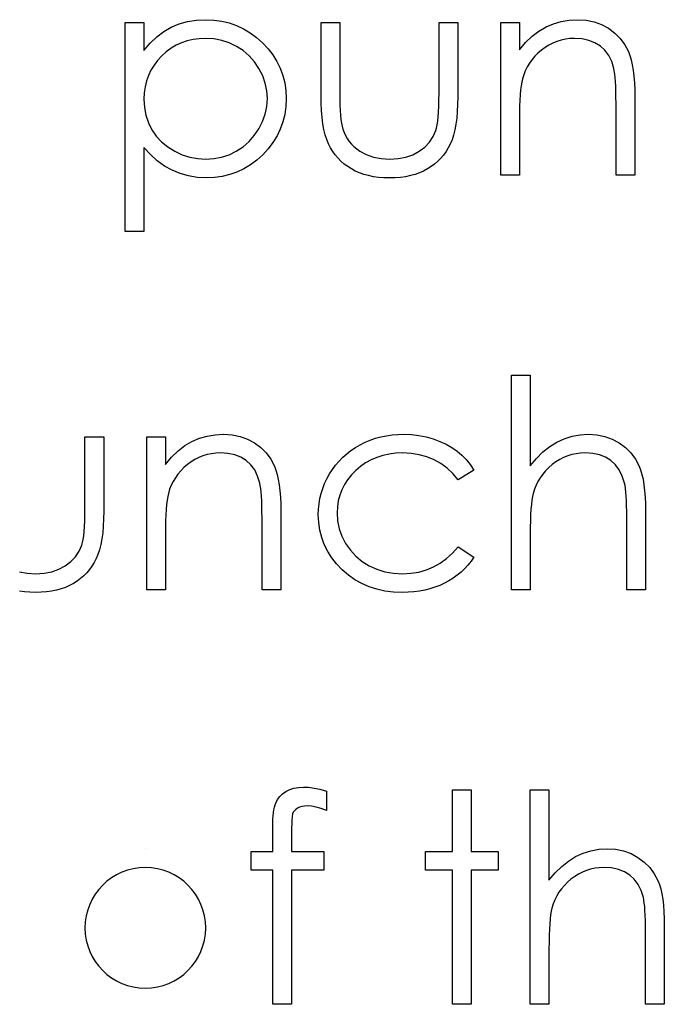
# Model space of a CAD drawing. Header units: inches. Extents: x 0.1 to 87.3, y 0.1 to 33.9.
# Tile 106 of 140: x 31.957 to 32.246, y 24.63 to 25.071. Entities that reach past the tile are written whole.
import ezdxf

# ---------------------------------------------------------------- set-up
doc = ezdxf.new("R2010")
doc.units = ezdxf.units.IN
doc.header["$MEASUREMENT"] = 0

msp = doc.modelspace()

# ---------------------------------------------------------------- linework, layer by layer
at = {"color": 7, "linetype": 'Continuous'}
msp.add_line((32.01303080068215, 24.6996293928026), (32.01303076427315, 24.6996293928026), dxfattribs=at)
at = {"color": 7, "linetype": 'Continuous', "flags": 128}
for points in [[(32.0039787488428, 25.06998258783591), (32.01239227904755, 25.06998258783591), (32.01239227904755, 25.06998258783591), (32.01239227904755, 25.05730605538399), (32.01239227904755, 25.05730605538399), (32.01515294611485, 25.06068646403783), (32.01810141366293, 25.0635598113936), (32.02125646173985, 25.06596365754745), (32.02461809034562, 25.06786044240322), (32.02818629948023, 25.06930650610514), (32.03194230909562, 25.07035818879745), (32.03590489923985, 25.07097793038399), (32.04007406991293, 25.07118451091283), (32.04007406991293, 25.07118451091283), (32.04371739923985, 25.07101549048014), (32.04724804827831, 25.07054598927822), (32.05062845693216, 25.06973844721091), (32.05387740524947, 25.06859286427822), (32.05699489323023, 25.0671468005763), (32.05996214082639, 25.06536269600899), (32.06281670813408, 25.06325933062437), (32.06552103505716, 25.06083670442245), (32.06800000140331, 25.0581887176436), (32.07014092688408, 25.05539049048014), (32.07196259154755, 25.05247958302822), (32.07344621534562, 25.04943721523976), (32.07461057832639, 25.04624460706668), (32.07543690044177, 25.04293931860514), (32.07592518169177, 25.03948378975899), (32.07609420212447, 25.03591558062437), (32.07609420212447, 25.03591558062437), (32.07592518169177, 25.03227225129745), (32.07543690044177, 25.02876038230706), (32.07462935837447, 25.0253987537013), (32.07348377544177, 25.02216858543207), (32.07200015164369, 25.01906987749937), (32.07019726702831, 25.01612140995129), (32.06807512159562, 25.01332318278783), (32.06561493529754, 25.01065641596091), (32.06292938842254, 25.00821500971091), (32.060112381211, 25.00611164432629), (32.05714513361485, 25.00432753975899), (32.05406520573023, 25.00286269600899), (32.05083503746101, 25.00173589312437), (32.04747340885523, 25.00092835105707), (32.04396153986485, 25.00044006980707), (32.04033699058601, 25.00027104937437), (32.04033699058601, 25.00027104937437), (32.03626172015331, 25.00047762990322), (32.03233669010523, 25.00113493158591), (32.02859946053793, 25.00218661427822), (32.02501247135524, 25.00368901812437), (32.02161328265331, 25.00560458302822), (32.01836433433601, 25.00795208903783), (32.01530318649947, 25.01071275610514), (32.01239227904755, 25.01388658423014), (32.01239227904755, 25.01388658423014), (32.01239227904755, 24.97623258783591), (32.01239227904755, 24.97623258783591), (32.00397881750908, 24.97623258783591), (32.00397881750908, 24.97623258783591), (32.00397881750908, 25.06998258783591)], [(32.09171901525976, 25.06998258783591), (32.10013266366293, 25.06998258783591), (32.10013266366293, 25.06998258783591), (32.10013266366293, 25.03820674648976), (32.10013266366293, 25.03820674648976), (32.10015144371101, 25.0354085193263), (32.10020778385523, 25.03285443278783), (32.10032046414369, 25.03050692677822), (32.10047070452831, 25.02838478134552), (32.10065850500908, 25.02650677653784), (32.10088386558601, 25.02483535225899), (32.10114678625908, 25.02340806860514), (32.10146604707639, 25.02218736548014), (32.10146604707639, 25.02218736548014), (32.1020294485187, 25.02066618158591), (32.10268675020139, 25.01922011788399), (32.10347551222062, 25.01786795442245), (32.10435817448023, 25.01659091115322), (32.10537229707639, 25.0153889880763), (32.106499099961, 25.01428096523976), (32.107719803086, 25.01324806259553), (32.10907196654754, 25.01230906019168), (32.11202043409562, 25.01073153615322), (32.11525060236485, 25.00958595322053), (32.11874369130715, 25.00890987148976), (32.12249970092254, 25.00868451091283), (32.12249970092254, 25.00868451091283), (32.12625571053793, 25.00890987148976), (32.12971123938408, 25.00956717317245), (32.13286628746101, 25.01067519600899), (32.13572085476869, 25.0122151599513), (32.13821860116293, 25.01411194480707), (32.14030318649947, 25.01630921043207), (32.14197461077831, 25.01876939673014), (32.14321409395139, 25.02151128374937), (32.14321409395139, 25.02151128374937), (32.14353335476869, 25.02263808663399), (32.14381505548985, 25.02402781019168), (32.14405919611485, 25.02569923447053), (32.14426577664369, 25.02765235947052), (32.14441601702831, 25.02988718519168), (32.14450991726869, 25.03238493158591), (32.14458503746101, 25.0351643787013), (32.14460381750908, 25.03820674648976), (32.14460381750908, 25.03820674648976), (32.14460381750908, 25.06998258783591), (32.14460381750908, 25.06998258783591), (32.15301727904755, 25.06998258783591), (32.15301727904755, 25.06998258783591), (32.15301727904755, 25.0366292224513), (32.15301727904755, 25.0366292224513), (32.15296093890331, 25.03323003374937), (32.1528106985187, 25.03003742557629), (32.15254777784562, 25.02705139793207), (32.15217217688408, 25.02430951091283), (32.15170267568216, 25.02175542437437), (32.15112049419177, 25.01944547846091), (32.15042563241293, 25.01734211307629), (32.1496368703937, 25.01544532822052), (32.14873542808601, 25.01371756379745), (32.14774008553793, 25.01208369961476), (32.14661328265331, 25.01054373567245), (32.14541135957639, 25.00909767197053), (32.14407797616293, 25.00774550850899), (32.14265069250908, 25.00650602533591), (32.14111072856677, 25.00534166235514), (32.13945808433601, 25.00428997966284), (32.13771153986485, 25.00335097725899), (32.13585231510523, 25.0025246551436), (32.13388041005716, 25.00184857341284), (32.13181460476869, 25.00128517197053), (32.1296173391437, 25.00083445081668), (32.12732617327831, 25.00051518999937), (32.12494110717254, 25.0003273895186), (32.12242458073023, 25.00027104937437), (32.12242458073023, 25.00027104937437), (32.119926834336, 25.0003273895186), (32.11752298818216, 25.00051518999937), (32.11523182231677, 25.00083445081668), (32.11303455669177, 25.00128517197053), (32.11094997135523, 25.00184857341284), (32.10897806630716, 25.0025246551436), (32.10710006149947, 25.00335097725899), (32.10533473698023, 25.00428997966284), (32.10368209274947, 25.00534166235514), (32.10212334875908, 25.00650602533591), (32.10067728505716, 25.00776428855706), (32.09934390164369, 25.0091164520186), (32.09812319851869, 25.0105812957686), (32.09701517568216, 25.01214003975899), (32.096001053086, 25.01379268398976), (32.09509961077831, 25.01553922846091), (32.09431084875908, 25.01745479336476), (32.09361598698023, 25.01959571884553), (32.09303380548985, 25.0219807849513), (32.09256430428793, 25.02457243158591), (32.09218870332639, 25.02740821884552), (32.09192578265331, 25.03045058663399), (32.0917755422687, 25.03373709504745), (32.09171920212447, 25.03724896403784), (32.09171920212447, 25.03724896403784), (32.09171920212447, 25.06998258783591)], [(32.17224776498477, 25.06998258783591), (32.18066150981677, 25.06998258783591), (32.18066150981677, 25.06998258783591), (32.18066150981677, 25.0576253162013), (32.18066150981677, 25.0576253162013), (32.18342217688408, 25.06093060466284), (32.18631430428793, 25.06376639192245), (32.18935667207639, 25.06609511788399), (32.19254928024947, 25.0679543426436), (32.19587334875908, 25.06936284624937), (32.19934765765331, 25.07037696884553), (32.20297220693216, 25.07097793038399), (32.20672821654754, 25.07118451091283), (32.20672821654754, 25.07118451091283), (32.21052178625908, 25.07094037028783), (32.21408999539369, 25.07022672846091), (32.21743284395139, 25.06900602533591), (32.22055033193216, 25.06731582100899), (32.2233673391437, 25.06521245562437), (32.22580874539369, 25.06277104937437), (32.22783699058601, 25.05999160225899), (32.22947085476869, 25.05687411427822), (32.23014693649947, 25.05512756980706), (32.23072911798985, 25.05313688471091), (32.23121739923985, 25.05093961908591), (32.23163056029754, 25.04849821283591), (32.23193104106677, 25.04583144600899), (32.2321564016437, 25.04293931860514), (32.23230664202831, 25.03980305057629), (32.23234420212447, 25.0364602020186), (32.23234420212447, 25.0364602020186), (32.23234420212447, 25.0014729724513), (32.23234420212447, 25.0014729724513), (32.223930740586, 25.0014729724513), (32.223930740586, 25.0014729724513), (32.223930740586, 25.0336995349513), (32.223930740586, 25.0336995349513), (32.22391196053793, 25.03649776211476), (32.22387440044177, 25.03905184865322), (32.22379928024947, 25.04136179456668), (32.223686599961, 25.04344637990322), (32.22353635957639, 25.04526804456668), (32.2233673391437, 25.04684556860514), (32.22316075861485, 25.04819773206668), (32.22293539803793, 25.04928697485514), (32.22293539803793, 25.04928697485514), (32.22197761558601, 25.05244202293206), (32.22064423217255, 25.0551839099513), (32.21895402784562, 25.05749385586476), (32.21690700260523, 25.05939064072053), (32.21450315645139, 25.0608742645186), (32.21176126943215, 25.06192594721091), (32.20868134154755, 25.06256446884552), (32.20526337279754, 25.06277104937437), (32.20526337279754, 25.06277104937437), (32.20323512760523, 25.06269592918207), (32.20126322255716, 25.06245178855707), (32.19932887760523, 25.06203862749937), (32.19746965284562, 25.06147522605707), (32.19564798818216, 25.06072402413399), (32.19388266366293, 25.05984136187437), (32.19217367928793, 25.05877089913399), (32.19052103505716, 25.05755019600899), (32.18896229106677, 25.05619803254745), (32.18755378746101, 25.05478952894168), (32.18627674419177, 25.05328712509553), (32.18513116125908, 25.05170960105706), (32.18413581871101, 25.0500569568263), (32.18327193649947, 25.04832919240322), (32.18253951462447, 25.04650752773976), (32.18195733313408, 25.04462952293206), (32.18195733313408, 25.04462952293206), (32.18165685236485, 25.04323979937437), (32.18139393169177, 25.0415871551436), (32.18116857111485, 25.03969037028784), (32.18098077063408, 25.03751188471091), (32.18084931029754, 25.03508925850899), (32.18073663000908, 25.03240371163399), (32.18068028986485, 25.02945524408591), (32.18066150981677, 25.02624385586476), (32.18066150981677, 25.02624385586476), (32.18066150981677, 25.0014729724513), (32.18066150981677, 25.0014729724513), (32.17224804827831, 25.0014729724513), (32.17224804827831, 25.0014729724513), (32.17224804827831, 25.06998258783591)], [(32.03999893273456, 25.06277104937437), (32.03714438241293, 25.06265836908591), (32.0344024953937, 25.06228276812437), (32.03177328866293, 25.06168180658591), (32.02925676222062, 25.06081792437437), (32.02685291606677, 25.05972868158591), (32.02458053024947, 25.05839529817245), (32.02240204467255, 25.05679899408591), (32.02035501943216, 25.05497732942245), (32.01849579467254, 25.05296786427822), (32.01688071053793, 25.05084571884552), (32.01550976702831, 25.0485921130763), (32.01438296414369, 25.0462258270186), (32.01351908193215, 25.04374686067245), (32.01289934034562, 25.04113643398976), (32.01252373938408, 25.0384133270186), (32.01239227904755, 25.03557753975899), (32.01239227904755, 25.03557753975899), (32.01261763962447, 25.03185909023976), (32.01327494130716, 25.02834722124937), (32.01438296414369, 25.02500437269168), (32.01594170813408, 25.02186810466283), (32.01791361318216, 25.01899475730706), (32.02027989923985, 25.01642189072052), (32.02302178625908, 25.0141682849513), (32.02613927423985, 25.01223393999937), (32.02950090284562, 25.01067519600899), (32.03295643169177, 25.00956717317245), (32.03648708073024, 25.00890987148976), (32.04013041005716, 25.00868451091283), (32.04013041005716, 25.00868451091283), (32.04369861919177, 25.00890987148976), (32.04715414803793, 25.00958595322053), (32.05051577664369, 25.01069397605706), (32.05374594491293, 25.01227150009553), (32.05676953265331, 25.0142434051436), (32.05947385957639, 25.01657213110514), (32.06184014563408, 25.01925767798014), (32.06388717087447, 25.0223000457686), (32.06553981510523, 25.02556777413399), (32.06674173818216, 25.02891062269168), (32.06743659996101, 25.03232859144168), (32.06768074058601, 25.03582168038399), (32.06768074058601, 25.03582168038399), (32.06745538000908, 25.03933354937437), (32.06674173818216, 25.04275151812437), (32.06557737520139, 25.04609436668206), (32.06392473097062, 25.0493245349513), (32.06189648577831, 25.05234812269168), (32.05953019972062, 25.05499610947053), (32.05684465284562, 25.05730605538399), (32.05383984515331, 25.05924040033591), (32.05059089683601, 25.06078036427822), (32.04721048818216, 25.06188838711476), (32.0436798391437, 25.06254568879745), (32.03999894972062, 25.06277104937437)], [(32.17705558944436, 24.91184925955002), (32.18546920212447, 24.91184925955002), (32.18546920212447, 24.91184925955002), (32.18546920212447, 24.87126557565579), (32.18546920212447, 24.87126557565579), (32.18824864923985, 24.87458964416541), (32.19117833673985, 24.87746299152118), (32.19422070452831, 24.87990439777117), (32.19741331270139, 24.88187630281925), (32.200737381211, 24.88341626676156), (32.20421169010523, 24.8845242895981), (32.20779867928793, 24.88518159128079), (32.21153590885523, 24.88540695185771), (32.21153590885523, 24.88540695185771), (32.21532947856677, 24.88516281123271), (32.21889768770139, 24.88444916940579), (32.22224053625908, 24.88322846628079), (32.22535802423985, 24.88153826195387), (32.22817503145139, 24.87943489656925), (32.23061643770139, 24.87701227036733), (32.2326446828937, 24.87423282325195), (32.23427854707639, 24.87113411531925), (32.23495462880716, 24.8693875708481), (32.23553681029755, 24.86739688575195), (32.23602509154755, 24.86519962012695), (32.23643825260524, 24.86275821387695), (32.23673873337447, 24.86007266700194), (32.23696409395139, 24.8571805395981), (32.237114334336, 24.85404427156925), (32.23715189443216, 24.85068264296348), (32.23715189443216, 24.85068264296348), (32.23715189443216, 24.81569541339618), (32.23715189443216, 24.81569541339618), (32.22873843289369, 24.81569541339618), (32.22873843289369, 24.81569541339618), (32.22873843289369, 24.84792197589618), (32.22873843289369, 24.84792197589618), (32.22871965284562, 24.85072020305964), (32.22868209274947, 24.8532742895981), (32.22860697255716, 24.85558423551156), (32.22849429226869, 24.8576688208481), (32.22836283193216, 24.85949048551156), (32.22819381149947, 24.86106800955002), (32.22798723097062, 24.86242017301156), (32.22776187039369, 24.86350941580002), (32.22776187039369, 24.86350941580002), (32.22674774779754, 24.86666446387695), (32.225395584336, 24.86940635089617), (32.22370538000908, 24.87171629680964), (32.2216583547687, 24.87361308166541), (32.21927328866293, 24.87509670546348), (32.21655018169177, 24.87614838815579), (32.21347025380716, 24.87678690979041), (32.21005228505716, 24.87699349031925), (32.21005228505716, 24.87699349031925), (32.20802403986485, 24.87691837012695), (32.20605213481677, 24.87667422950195), (32.20411778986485, 24.87626106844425), (32.20225856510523, 24.87569766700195), (32.20043690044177, 24.87494646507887), (32.19869035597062, 24.87406380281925), (32.19698137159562, 24.87299334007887), (32.19532872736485, 24.87177263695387), (32.19376998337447, 24.87042047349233), (32.19236147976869, 24.86901196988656), (32.19108443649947, 24.86750956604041), (32.18993885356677, 24.86593204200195), (32.1889435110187, 24.86427939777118), (32.18807962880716, 24.8625516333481), (32.18734720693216, 24.86072996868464), (32.18676502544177, 24.85885196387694), (32.18676502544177, 24.85885196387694), (32.18646454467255, 24.85748102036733), (32.18620162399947, 24.85584715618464), (32.18597626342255, 24.85395037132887), (32.18578846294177, 24.85177188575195), (32.18565700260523, 24.84934925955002), (32.18554432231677, 24.84664493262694), (32.18548798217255, 24.84369646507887), (32.18546920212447, 24.84046629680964), (32.18546920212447, 24.84046629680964), (32.18546920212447, 24.81569541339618), (32.18546920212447, 24.81569541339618), (32.177055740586, 24.81569541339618), (32.177055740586, 24.81569541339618), (32.177055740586, 24.91184925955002)], [(31.95659675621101, 24.82380839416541), (31.96008984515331, 24.82313231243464), (31.9638458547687, 24.82290695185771), (31.9638458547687, 24.82290695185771), (31.96760186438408, 24.82313231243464), (31.97105739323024, 24.82378961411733), (31.97421244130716, 24.82489763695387), (31.97706700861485, 24.82643760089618), (31.97956475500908, 24.82833438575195), (31.98164934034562, 24.83053165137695), (31.98332076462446, 24.83299183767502), (31.98456024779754, 24.83573372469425), (31.98456024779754, 24.83573372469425), (31.98487950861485, 24.83686052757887), (31.985161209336, 24.83825025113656), (31.985405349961, 24.83992167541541), (31.98561193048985, 24.84187480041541), (31.98576217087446, 24.84410962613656), (31.98585607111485, 24.84660737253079), (31.98593119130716, 24.84938681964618), (31.98594997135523, 24.85242918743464), (31.98594997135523, 24.85242918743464), (31.98594997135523, 24.88420502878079), (31.98594997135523, 24.88420502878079), (31.99436343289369, 24.88420502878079), (31.99436343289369, 24.88420502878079), (31.99436343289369, 24.85085166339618), (31.99436343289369, 24.85085166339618), (31.99430709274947, 24.84745247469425), (31.99415685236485, 24.84425986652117), (31.99389393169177, 24.84127383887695), (31.99351833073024, 24.83853195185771), (31.99304882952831, 24.83597786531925), (31.99246664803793, 24.83366791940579), (31.99177178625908, 24.83156455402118), (31.99098302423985, 24.82966776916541), (31.99008158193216, 24.82794000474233), (31.98908623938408, 24.82630614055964), (31.98795943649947, 24.82476617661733), (31.98675751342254, 24.82332011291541), (31.98542413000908, 24.82196794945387), (31.98399684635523, 24.82072846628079), (31.98245688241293, 24.81956410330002), (31.98080423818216, 24.81851242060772), (31.979057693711, 24.81757341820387), (31.97719846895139, 24.81674709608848), (31.97522656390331, 24.81607101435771), (31.97316075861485, 24.81550761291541), (31.97096349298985, 24.81505689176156), (31.96867232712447, 24.81473763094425), (31.9662872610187, 24.81454983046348), (31.96377073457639, 24.81449349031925), (31.96377073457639, 24.81449349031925), (31.96127298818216, 24.81454983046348), (31.95886914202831, 24.81473763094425), (31.95657797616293, 24.81505689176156)], [(32.01359395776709, 24.88420502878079), (32.02200766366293, 24.88420502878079), (32.02200766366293, 24.88420502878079), (32.02200766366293, 24.87184775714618), (32.02200766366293, 24.87184775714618), (32.02476833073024, 24.87515304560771), (32.02766045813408, 24.87798883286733), (32.03070282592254, 24.88031755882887), (32.03389543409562, 24.88217678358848), (32.03721950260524, 24.88358528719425), (32.04069381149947, 24.88459940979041), (32.04431836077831, 24.88520037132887), (32.0480743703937, 24.88540695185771), (32.0480743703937, 24.88540695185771), (32.05186794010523, 24.88516281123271), (32.05543614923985, 24.88444916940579), (32.05877899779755, 24.88322846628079), (32.06189648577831, 24.88153826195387), (32.06471349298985, 24.87943489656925), (32.06715489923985, 24.87699349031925), (32.06918314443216, 24.87421404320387), (32.07081700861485, 24.8710965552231), (32.07149309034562, 24.86935001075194), (32.072075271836, 24.86735932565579), (32.072563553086, 24.86516206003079), (32.07297671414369, 24.86272065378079), (32.07327719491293, 24.86005388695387), (32.07350255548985, 24.85716175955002), (32.07365279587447, 24.85402549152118), (32.07369035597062, 24.85068264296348), (32.07369035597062, 24.85068264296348), (32.07369035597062, 24.81569541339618), (32.07369035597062, 24.81569541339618), (32.06527689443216, 24.81569541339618), (32.06527689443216, 24.81569541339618), (32.06527689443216, 24.84792197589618), (32.06527689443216, 24.84792197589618), (32.06525811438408, 24.85072020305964), (32.06522055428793, 24.8532742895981), (32.06514543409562, 24.85558423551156), (32.06503275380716, 24.8576688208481), (32.06488251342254, 24.85949048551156), (32.06471349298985, 24.86106800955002), (32.06450691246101, 24.86242017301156), (32.06428155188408, 24.86350941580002), (32.06428155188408, 24.86350941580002), (32.06332376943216, 24.86666446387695), (32.06199038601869, 24.86940635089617), (32.06030018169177, 24.87171629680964), (32.05825315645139, 24.87361308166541), (32.05584931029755, 24.87509670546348), (32.05310742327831, 24.87614838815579), (32.05002749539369, 24.87678690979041), (32.0466095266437, 24.87699349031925), (32.0466095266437, 24.87699349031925), (32.04458128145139, 24.87691837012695), (32.04260937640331, 24.87667422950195), (32.04067503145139, 24.87626106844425), (32.03881580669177, 24.87569766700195), (32.03699414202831, 24.87494646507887), (32.03522881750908, 24.87406380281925), (32.03351983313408, 24.87299334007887), (32.03186718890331, 24.87177263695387), (32.03030844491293, 24.87042047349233), (32.02889994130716, 24.86901196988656), (32.02762289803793, 24.86750956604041), (32.02647731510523, 24.86593204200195), (32.02548197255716, 24.86427939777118), (32.02461809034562, 24.8625516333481), (32.02388566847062, 24.86072996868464), (32.02330348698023, 24.85885196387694), (32.02330348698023, 24.85885196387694), (32.02300300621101, 24.85746224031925), (32.02274008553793, 24.85580959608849), (32.02251472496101, 24.85391281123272), (32.02232692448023, 24.85173432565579), (32.0221954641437, 24.84931169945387), (32.02208278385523, 24.84662615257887), (32.02202644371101, 24.84367768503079), (32.02200766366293, 24.84046629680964), (32.02200766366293, 24.84046629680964), (32.02200766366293, 24.81569541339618), (32.02200766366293, 24.81569541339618), (32.01359420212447, 24.81569541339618), (32.01359420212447, 24.81569541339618), (32.01359420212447, 24.88420502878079)], [(32.16022842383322, 24.86935001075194), (32.15318629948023, 24.86497425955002), (32.15318629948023, 24.86497425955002), (32.15080123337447, 24.86779126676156), (32.14819080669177, 24.87023267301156), (32.14539257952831, 24.87229847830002), (32.142387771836, 24.87398868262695), (32.13915760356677, 24.87530328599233), (32.13572085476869, 24.87624228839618), (32.13209630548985, 24.87680568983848), (32.12824639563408, 24.87699349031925), (32.12824639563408, 24.87699349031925), (32.12516646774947, 24.87686202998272), (32.12219922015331, 24.87650520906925), (32.11938221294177, 24.87588546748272), (32.11669666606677, 24.87504036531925), (32.11414257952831, 24.87393234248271), (32.11171995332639, 24.87258017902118), (32.10942878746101, 24.87100265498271), (32.10726908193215, 24.86916221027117), (32.10531595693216, 24.86715274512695), (32.10362575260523, 24.86503059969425), (32.10217968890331, 24.86281455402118), (32.10101532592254, 24.86048582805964), (32.10009510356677, 24.85806320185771), (32.09945658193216, 24.85552789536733), (32.09906220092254, 24.85287990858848), (32.09893074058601, 24.85013802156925), (32.09893074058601, 24.85013802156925), (32.09917488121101, 24.84655103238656), (32.09988852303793, 24.84307672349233), (32.10109044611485, 24.83969631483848), (32.1027618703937, 24.8364285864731), (32.10486523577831, 24.83340499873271), (32.10732542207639, 24.83071945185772), (32.11012364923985, 24.82840950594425), (32.11329747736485, 24.82645638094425), (32.11675300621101, 24.82489763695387), (32.12039633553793, 24.82378961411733), (32.1242462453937, 24.82313231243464), (32.12830273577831, 24.82290695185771), (32.12830273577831, 24.82290695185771), (32.13202118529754, 24.82309475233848), (32.13557061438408, 24.82365815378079), (32.13893224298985, 24.82459715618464), (32.142143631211, 24.82591175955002), (32.14516721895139, 24.82760196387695), (32.14800300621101, 24.82966776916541), (32.15068855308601, 24.8321091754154), (32.15318629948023, 24.83492618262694), (32.15318629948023, 24.83492618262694), (32.16022881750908, 24.83030629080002), (32.16022881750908, 24.83030629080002), (32.15895177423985, 24.82848462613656), (32.15756205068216, 24.82675686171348), (32.156059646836, 24.82514177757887), (32.15446334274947, 24.82363937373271), (32.15277313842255, 24.82223087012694), (32.15095147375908, 24.82093504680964), (32.14903590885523, 24.81973312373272), (32.14702644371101, 24.81864388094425), (32.14492307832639, 24.81766731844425), (32.14274459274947, 24.81682221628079), (32.14050976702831, 24.81610857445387), (32.13818104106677, 24.81552639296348), (32.13579597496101, 24.81507567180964), (32.13331700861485, 24.81475641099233), (32.13078170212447, 24.81454983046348), (32.12817127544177, 24.81449349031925), (32.12817127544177, 24.81449349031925), (32.12418990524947, 24.81464373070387), (32.12039633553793, 24.81513201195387), (32.11677178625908, 24.8159207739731), (32.11331625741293, 24.81702879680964), (32.11002974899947, 24.81845608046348), (32.1069122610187, 24.82020262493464), (32.1039825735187, 24.8222684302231), (32.10122190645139, 24.82465349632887), (32.09870538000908, 24.82726392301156), (32.09654567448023, 24.83002459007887), (32.0947052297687, 24.83289793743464), (32.09320282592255, 24.83592152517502), (32.0920196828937, 24.83909535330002), (32.09119336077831, 24.84238186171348), (32.09068629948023, 24.84581861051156), (32.09051727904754, 24.84938681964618), (32.09051727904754, 24.84938681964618), (32.09059239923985, 24.8518094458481), (32.09083653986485, 24.85419451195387), (32.09121214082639, 24.85654201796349), (32.0917755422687, 24.85883318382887), (32.09247040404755, 24.8610867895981), (32.09333428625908, 24.86330283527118), (32.09434840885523, 24.86546254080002), (32.095512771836, 24.86758468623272), (32.09682737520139, 24.8696317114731), (32.09825465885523, 24.87154727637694), (32.09979462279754, 24.87336894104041), (32.10146604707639, 24.87505914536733), (32.10323137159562, 24.87663666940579), (32.10512815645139, 24.87810151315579), (32.10715640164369, 24.87945367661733), (32.10927854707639, 24.88069315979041), (32.11149459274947, 24.88180118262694), (32.11378575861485, 24.88275896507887), (32.11613326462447, 24.88356650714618), (32.11855589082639, 24.88422380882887), (32.12103485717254, 24.88474965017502), (32.12357016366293, 24.88510647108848), (32.12618059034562, 24.88533183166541), (32.12886613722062, 24.88540695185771), (32.12886613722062, 24.88540695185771), (32.13222776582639, 24.88527549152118), (32.13555183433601, 24.88488111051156), (32.13880078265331, 24.88424258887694), (32.14199339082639, 24.88332236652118), (32.14503575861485, 24.88219556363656), (32.14785276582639, 24.88091852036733), (32.15040685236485, 24.8794724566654), (32.15273557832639, 24.87787615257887), (32.15485772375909, 24.87609204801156), (32.15681084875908, 24.87408258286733), (32.15861373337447, 24.8718289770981), (32.16022881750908, 24.86935001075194)], [(32.0941227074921, 24.7255082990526), (32.09412304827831, 24.71675679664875), (32.09412304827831, 24.71675679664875), (32.09171920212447, 24.71767701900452), (32.08950315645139, 24.71833432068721), (32.08745613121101, 24.71872870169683), (32.08559690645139, 24.71886016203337), (32.08559690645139, 24.71886016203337), (32.08433864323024, 24.71878504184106), (32.08317428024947, 24.71859724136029), (32.08214137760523, 24.71825920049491), (32.08120237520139, 24.71778969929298), (32.08041361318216, 24.71722629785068), (32.07977509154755, 24.71664411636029), (32.07930559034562, 24.71600559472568), (32.07900510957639, 24.71532951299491), (32.07889242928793, 24.71491635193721), (32.07881730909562, 24.71435295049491), (32.07872340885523, 24.71363930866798), (32.07866706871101, 24.71279420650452), (32.07861072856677, 24.71178008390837), (32.0785919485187, 24.71065328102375), (32.07855438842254, 24.70935745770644), (32.07855438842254, 24.7079301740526), (32.07855438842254, 24.7079301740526), (32.07855438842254, 24.69842746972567), (32.07855438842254, 24.69842746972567), (32.09292112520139, 24.69842746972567), (32.09292112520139, 24.69842746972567), (32.09292112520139, 24.69001400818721), (32.09292112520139, 24.69001400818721), (32.07853560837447, 24.69001400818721), (32.07853560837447, 24.69001400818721), (32.07849804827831, 24.62991785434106), (32.07849804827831, 24.62991785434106), (32.07008458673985, 24.62991785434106), (32.07008458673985, 24.62991785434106), (32.07008458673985, 24.69001400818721), (32.07008458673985, 24.69001400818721), (32.06046920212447, 24.69001400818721), (32.06046920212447, 24.69001400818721), (32.06046920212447, 24.69842746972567), (32.06046920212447, 24.69842746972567), (32.07008458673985, 24.69842746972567), (32.07008458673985, 24.69842746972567), (32.07008458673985, 24.70937623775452), (32.07008458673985, 24.70937623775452), (32.07010336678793, 24.71119790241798), (32.07017848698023, 24.71286932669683), (32.07027238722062, 24.71440929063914), (32.07042262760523, 24.71583657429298), (32.07061042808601, 24.71709483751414), (32.07085456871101, 24.71824042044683), (32.07111748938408, 24.71925454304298), (32.07143675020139, 24.72011842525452), (32.07222551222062, 24.72165838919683), (32.07325841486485, 24.72302933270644), (32.07451667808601, 24.72425003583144), (32.07601908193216, 24.72530171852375), (32.07772806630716, 24.72616560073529), (32.07960607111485, 24.72678534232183), (32.08165309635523, 24.72714216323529), (32.08386914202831, 24.72727362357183), (32.08386914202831, 24.72727362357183), (32.08612274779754, 24.72716094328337), (32.08858293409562, 24.72684168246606), (32.09124970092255, 24.72627828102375), (32.09412304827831, 24.7255082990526)], [(32.15061321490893, 24.72607170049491), (32.15902689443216, 24.72607170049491), (32.15902689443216, 24.72607170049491), (32.15902689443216, 24.69842746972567), (32.15902689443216, 24.69842746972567), (32.17104612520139, 24.69842746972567), (32.17104612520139, 24.69842746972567), (32.17104612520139, 24.69001400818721), (32.17104612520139, 24.69001400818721), (32.15902689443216, 24.69001400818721), (32.15902689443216, 24.69001400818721), (32.15902689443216, 24.62991785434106), (32.15902689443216, 24.62991785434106), (32.1506134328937, 24.62991785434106), (32.1506134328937, 24.62991785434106), (32.1506134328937, 24.69001400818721), (32.1506134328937, 24.69001400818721), (32.13859420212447, 24.69001400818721), (32.13859420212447, 24.69001400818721), (32.13859420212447, 24.69842746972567), (32.13859420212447, 24.69842746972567), (32.1506134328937, 24.69842746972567), (32.1506134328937, 24.69842746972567), (32.1506134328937, 24.72607170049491)], [(32.18546917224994, 24.72607170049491), (32.19388266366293, 24.72607170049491), (32.19388266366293, 24.72607170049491), (32.19388266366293, 24.68548801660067), (32.19388266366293, 24.68548801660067), (32.19666211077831, 24.68881208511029), (32.19959179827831, 24.69168543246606), (32.20263416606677, 24.69412683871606), (32.20582677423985, 24.69609874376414), (32.20915084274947, 24.69763870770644), (32.21262515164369, 24.69874673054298), (32.21621214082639, 24.69940403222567), (32.2199493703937, 24.6996293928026), (32.2199493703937, 24.6996293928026), (32.22374294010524, 24.6993852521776), (32.22731114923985, 24.69867161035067), (32.23065399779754, 24.69745090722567), (32.23377148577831, 24.69576070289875), (32.23658849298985, 24.69365733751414), (32.23902989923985, 24.69123471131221), (32.24105814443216, 24.68845526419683), (32.24269200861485, 24.68535655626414), (32.24336809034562, 24.68361001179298), (32.24395027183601, 24.68161932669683), (32.24443855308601, 24.67942206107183), (32.2448517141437, 24.67698065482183), (32.24515219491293, 24.67429510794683), (32.24537755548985, 24.67140298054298), (32.24552779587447, 24.66826671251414), (32.24556535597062, 24.66490508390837), (32.24556535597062, 24.66490508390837), (32.24556535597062, 24.62991785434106), (32.24556535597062, 24.62991785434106), (32.23715189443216, 24.62991785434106), (32.23715189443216, 24.62991785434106), (32.23715189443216, 24.66214441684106), (32.23715189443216, 24.66214441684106), (32.23713311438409, 24.66494264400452), (32.23709555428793, 24.66749673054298), (32.23702043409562, 24.66980667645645), (32.23690775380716, 24.67189126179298), (32.23677629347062, 24.67371292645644), (32.23660727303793, 24.6752904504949), (32.23640069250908, 24.67664261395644), (32.23617533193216, 24.67773185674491), (32.23617533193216, 24.67773185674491), (32.23516120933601, 24.68088690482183), (32.23380904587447, 24.68362879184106), (32.23211884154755, 24.68593873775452), (32.23007181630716, 24.68783552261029), (32.22768675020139, 24.68931914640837), (32.22496364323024, 24.69037082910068), (32.22188371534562, 24.69100935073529), (32.21846574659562, 24.69121593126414), (32.21846574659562, 24.69121593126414), (32.21643750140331, 24.69114081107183), (32.21446559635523, 24.69089667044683), (32.21253125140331, 24.69048350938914), (32.2106720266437, 24.68992010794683), (32.20885036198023, 24.68916890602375), (32.20710381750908, 24.68828624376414), (32.20539483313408, 24.68721578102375), (32.20374218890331, 24.68599507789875), (32.20218344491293, 24.68464291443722), (32.20077494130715, 24.68323441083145), (32.19949789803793, 24.68173200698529), (32.19835231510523, 24.68015448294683), (32.19735697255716, 24.67850183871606), (32.19649309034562, 24.67677407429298), (32.19576066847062, 24.67495240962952), (32.19517848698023, 24.67307440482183), (32.19517848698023, 24.67307440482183), (32.19487800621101, 24.67170346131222), (32.19461508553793, 24.67006959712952), (32.19438972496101, 24.66817281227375), (32.19420192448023, 24.66599432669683), (32.19407046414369, 24.66357170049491), (32.19395778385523, 24.66086737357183), (32.19390144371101, 24.65791890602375), (32.19388266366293, 24.65468873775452), (32.19388266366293, 24.65468873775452), (32.19388266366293, 24.62991785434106), (32.19388266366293, 24.62991785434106), (32.18546920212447, 24.62991785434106), (32.18546920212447, 24.62991785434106), (32.18546920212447, 24.72607170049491)]]:
    msp.add_lwpolyline(points, dxfattribs=at)
at = {"color": 7, "linetype": 'Continuous'}
msp.add_arc((32.01299308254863, 24.66417799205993), 0.02703793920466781, 90.00033447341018, 89.99966510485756, dxfattribs=at)

doc.saveas('drawing.dxf')
